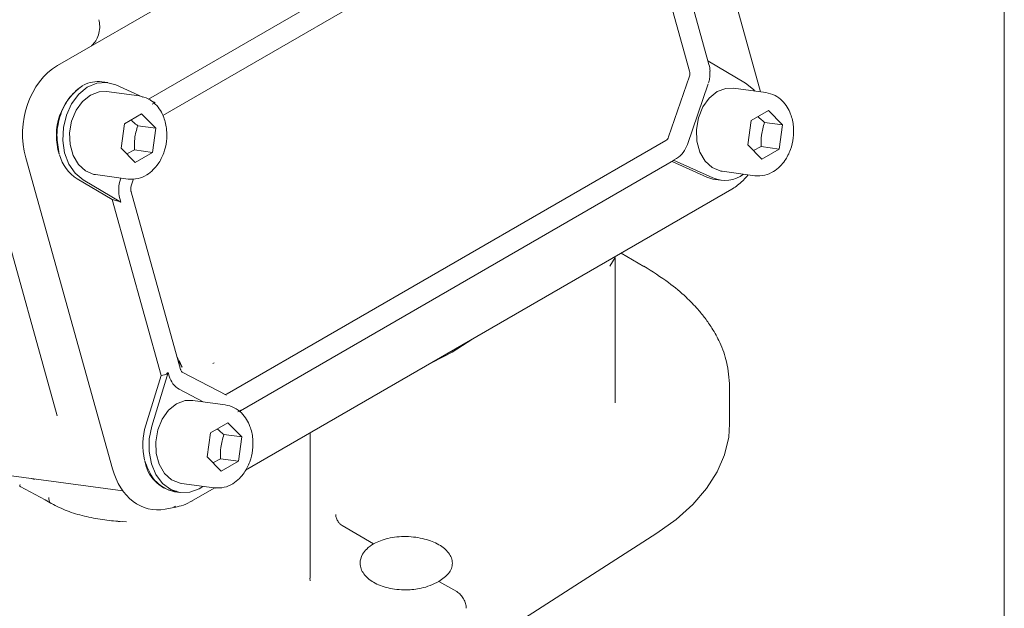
# Model space of a CAD drawing. Header units: inches. Extents: x 0.3 to 33.9, y 0.2 to 21.7.
# Tile 23 of 25: x 31.3 to 33.5, y 16.5 to 17.8. Entities that reach past the tile are written whole.
import ezdxf

# ---------------------------------------------------------------- set-up
doc = ezdxf.new("R2010")
doc.units = ezdxf.units.IN
doc.header["$MEASUREMENT"] = 0
doc.layers.add('SLD-0', color=7, linetype='Continuous', lineweight=15)

msp = doc.modelspace()

# ---------------------------------------------------------------- linework, layer by layer
at = {"color": 7, "linetype": 'Continuous', "lineweight": 15}
for p, q in [((32.62998, 18.42289), (31.43337, 17.7321)), ((32.59405, 18.2122), (31.6343, 17.65815)), ((32.98495, 17.67416), (32.84001, 18.19385)), ((31.66575, 17.62208), (32.61669, 18.17104)), ((32.82842, 17.71947), (32.71915, 18.11127)), ((32.86881, 17.74277), (32.76404, 18.11842)), ((31.51155, 17.77865), (31.50849, 17.77547)), ((32.86879, 17.74278), (32.87105, 17.73469)), ((32.95198, 17.69345), (32.86879, 17.74278)), ((32.87286, 17.70622), (32.87281, 17.71966)), ((31.54424, 17.69464), (31.53104, 17.69641)), ((31.62182, 17.6625), (31.56202, 17.68952)), ((32.7819, 17.57458), (32.82801, 17.70842)), ((32.82337, 17.55808), (32.86948, 17.69192)), ((31.61354, 17.66517), (31.54158, 17.67481)), ((32.99684, 17.67257), (32.92488, 17.68221)), ((31.64872, 17.65035), (31.63873, 17.65486)), ((31.64242, 17.64671), (31.64872, 17.65035)), ((31.58087, 17.60354), (31.61906, 17.62559)), ((31.61906, 17.62559), (31.65, 17.59412)), ((32.96417, 17.61094), (33.00235, 17.63299)), ((33.00235, 17.63299), (33.0333, 17.60152)), ((31.57363, 17.55003), (31.58087, 17.60354)), ((32.95693, 17.55743), (32.96417, 17.61094)), ((33.0333, 17.60152), (32.99369, 17.60682)), ((33.0333, 17.60152), (33.02605, 17.548)), ((31.65, 17.59412), (31.61039, 17.59943)), ((31.65, 17.59412), (31.64276, 17.5406)), ((31.8079, 17.00782), (32.77572, 17.56653)), ((31.60457, 17.51856), (31.57363, 17.55003)), ((31.60315, 17.54591), (31.586, 17.53745)), ((31.60315, 17.54591), (31.64276, 17.5406)), ((31.64276, 17.5406), (31.60457, 17.51856)), ((32.98787, 17.52596), (32.95693, 17.55743)), ((32.98645, 17.55331), (32.96929, 17.54485)), ((32.98645, 17.55331), (33.02605, 17.548)), ((33.02605, 17.548), (32.98787, 17.52596)), ((31.36322, 17.52851), (31.55448, 16.84274)), ((31.83748, 16.97067), (32.79307, 17.52232)), ((32.79001, 17.52055), (32.86667, 17.48591)), ((32.79317, 17.52331), (32.79947, 17.52695)), ((32.79317, 17.52331), (32.87987, 17.48414)), ((32.90031, 17.49885), (32.97226, 17.48921)), ((31.2857, 17.48697), (31.43278, 16.95962)), ((31.55362, 17.43637), (31.4767, 17.48199)), ((31.48991, 17.48022), (31.5731, 17.43088)), ((31.51701, 17.49145), (31.58897, 17.48181)), ((31.57316, 17.48393), (31.57241, 17.48174)), ((31.59243, 17.48146), (31.58897, 17.48181)), ((31.59636, 17.46932), (31.6009, 17.48249)), ((32.88445, 17.4808), (32.89765, 17.47903)), ((32.97572, 17.48886), (32.97226, 17.48921)), ((31.59509, 17.46395), (31.59639, 17.46932)), ((31.70497, 17.06183), (31.5957, 17.45363)), ((31.84826, 16.83951), (32.92184, 17.45927)), ((31.55362, 17.43637), (31.66191, 17.04811)), ((31.55362, 17.43637), (31.56208, 17.43443)), ((31.5731, 17.43088), (31.57084, 17.43898)), ((32.65223, 17.28957), (32.65838, 17.29942)), ((32.65808, 17.29952), (32.65813, 17.29858)), ((32.65838, 17.29942), (32.66413, 17.30899)), ((32.66413, 16.98792), (32.66413, 17.30899)), ((32.72751, 17.28915), (32.67733, 17.31812)), ((32.30463, 17.09954), (32.3476, 17.12777)), ((31.70212, 17.08144), (31.70861, 17.06708)), ((32.26001, 17.07721), (32.30463, 17.09954)), ((31.77929, 17.07632), (31.77585, 17.0746)), ((31.66191, 17.04811), (31.62824, 16.93866)), ((31.67786, 17.05527), (31.64144, 16.93689)), ((31.66191, 17.04811), (31.66937, 17.04971)), ((31.67786, 17.05527), (31.68012, 17.04718)), ((31.80635, 17.00462), (31.70873, 17.05548)), ((31.70179, 17.01783), (31.75468, 16.99028)), ((32.91673, 16.94187), (32.91673, 17.02405)), ((31.80359, 16.98372), (31.73164, 16.99337)), ((31.83795, 16.97187), (31.83164, 16.96824)), ((31.83638, 16.96778), (31.83795, 16.97187)), ((31.77093, 16.9221), (31.80911, 16.94414)), ((31.80911, 16.94414), (31.84005, 16.91267)), ((31.76368, 16.86859), (31.77093, 16.9221)), ((31.84005, 16.91267), (31.80044, 16.91798)), ((31.84005, 16.91267), (31.83281, 16.85916)), ((31.99114, 16.60102), (31.99114, 16.92199)), ((31.79463, 16.83712), (31.76368, 16.86859)), ((31.7932, 16.86447), (31.77605, 16.85601)), ((31.7932, 16.86447), (31.83281, 16.85916)), ((31.83281, 16.85916), (31.79463, 16.83712)), ((31.32081, 16.82848), (31.57733, 16.7941)), ((31.37617, 16.82107), (31.38237, 16.81921)), ((31.35083, 16.8031), (31.40595, 16.77376)), ((31.70706, 16.81001), (31.77902, 16.80036)), ((31.72786, 16.77001), (31.78061, 16.80046)), ((31.78248, 16.80002), (31.77902, 16.80036)), ((31.6912, 16.79195), (31.70441, 16.79018)), ((31.40576, 16.77387), (31.41748, 16.76711)), ((31.6712, 16.75326), (31.69438, 16.75776)), ((31.68983, 16.75848), (31.69387, 16.75977)), ((31.55702, 16.72801), (31.58574, 16.72577)), ((32.0616, 16.71736), (32.13107, 16.67725)), ((32.3356, 16.43078), (32.7562, 16.70044)), ((31.99092, 16.59554), (31.99022, 16.60098)), ((32.27496, 16.59418), (32.31439, 16.57143))]:
    msp.add_line(p, q, dxfattribs=at)
at = {"color": 7, "linetype": 'Continuous', "lineweight": 15, "flags": 128}
for points in [[(31.56202, 17.68952), (31.54135, 17.69495), (31.5199, 17.69318), (31.49906, 17.68432), (31.48017, 17.66894), (31.46444, 17.64803), (31.45289, 17.62294), (31.44626, 17.59528), (31.44499, 17.56684), (31.44915, 17.53945), (31.45847, 17.51487), (31.47235, 17.4947), (31.48991, 17.48022)], [(32.97222, 17.67587), (32.96954, 17.67897), (32.95198, 17.69345)], [(31.51701, 17.49145), (31.51365, 17.49202), (31.49522, 17.49956), (31.47954, 17.51387), (31.46789, 17.5338), (31.46122, 17.55772), (31.46006, 17.5837), (31.46452, 17.60963), (31.47422, 17.63342), (31.48838, 17.65314), (31.50586, 17.66718), (31.52523, 17.67441), (31.54158, 17.67481)], [(32.90031, 17.49885), (32.89695, 17.49941), (32.87851, 17.50696), (32.86283, 17.52127), (32.85119, 17.5412), (32.84452, 17.56512), (32.84336, 17.5911), (32.84781, 17.61703), (32.85751, 17.64082), (32.87168, 17.66053), (32.88915, 17.67458), (32.90853, 17.68181), (32.92488, 17.68221)], [(31.70706, 16.81001), (31.70371, 16.81057), (31.68527, 16.81811), (31.66959, 16.83243), (31.65795, 16.85235), (31.65127, 16.87627), (31.65012, 16.90225), (31.65457, 16.92819), (31.66427, 16.95198), (31.67843, 16.97169), (31.69591, 16.98573), (31.71529, 16.99297), (31.73164, 16.99337)], [(31.64144, 16.93689), (31.63571, 16.90896), (31.63537, 16.88057), (31.64044, 16.85355), (31.6506, 16.82962), (31.66518, 16.81033), (31.68326, 16.79694), (31.70366, 16.79029), (31.72507, 16.79082), (31.74612, 16.79849), (31.7544, 16.80366)], [(32.7562, 16.70044), (32.79874, 16.73089), (32.83532, 16.76381), (32.86551, 16.79882), (32.88896, 16.83552), (32.90539, 16.87347), (32.91462, 16.91222), (32.91673, 16.94187)]]:
    msp.add_lwpolyline(points, dxfattribs=at)
at = {"color": 7, "linetype": 'Continuous', "lineweight": 15}
for centre, radius, start, end in [((32.80521, 17.71653), 0.06829, 2.79008, 15.41865), ((32.8102, 17.7146), 0.01885, 340.84975, 14.95321), ((31.56422, 17.57761), 0.13345, 124.00744, 197.96981), ((31.52274, 17.62944), 0.06748, 82.9377, 118.27767), ((32.76789, 17.57894), 0.01467, 302.27176, 342.71608), ((32.76916, 17.57495), 0.05677, 302.27176, 342.71608), ((31.52697, 17.55978), 0.09262, 195.54916, 237.13125), ((31.64134, 17.4578), 0.07296, 160.84975, 194.95321), ((32.89294, 17.54378), 0.06355, 245.57869, 262.31902), ((32.90648, 17.54729), 0.06853, 247.14722, 306.92081), ((31.72503, 17.05768), 0.04613, 193.16088, 239.74785), ((31.80335, 17.01538), 0.00882, 264.95808, 301.04015), ((31.76845, 16.89516), 0.1468, 162.76633, 193.20269), ((31.7082, 16.87359), 0.08338, 189.30742, 258.24119)]:
    msp.add_arc(centre, radius, start, end, dxfattribs=at)
for centre, major_axis, ratio, start_param, end_param in [((31.47717, 17.58922), (0.01652, 0.15649), 0.7652761, 0.5078143, 2.0484524), ((32.76777, 17.53196), (0.02558, -0.00935), 0.1278927, 6.1765399, 6.4559647), ((31.58001, 17.42269), (0.02479, -0.0116), 0.1754199, 1.934197, 2.4578865), ((31.67587, 17.07899), (0.01029, 0.02909), 0.4454916, 3.4093215, 3.933011), ((31.66599, 16.91218), (0.02518, 0.15953), 0.7264498, 2.1322055, 3.3995405)]:
    msp.add_ellipse(centre, major_axis=major_axis, ratio=ratio, start_param=start_param, end_param=end_param, dxfattribs=at)
for points, knots in [([(31.52442, 17.83332), (31.52534, 17.82867), (31.52724, 17.81911), (31.52537, 17.80364), (31.52021, 17.78921), (31.51438, 17.78211), (31.51155, 17.77865)], [0, 0, 0, 0, 0.2432216, 0.5, 0.7567784, 1, 1, 1, 1]), ([(31.4896, 17.68819), (31.47966, 17.68085), (31.46441, 17.6696), (31.44902, 17.64562), (31.43976, 17.62467), (31.43396, 17.60192), (31.43066, 17.57164), (31.43469, 17.55035), (31.43732, 17.53646)], [0, 0, 0, 0, 0.2408535, 0.3692785, 0.5, 0.6307215, 0.7591465, 1, 1, 1, 1]), ([(32.87002, 17.6941), (32.8703, 17.69481), (32.87181, 17.69865), (32.87239, 17.70282), (32.87286, 17.70622)], [0, 0, 0, 0, 0.1849277, 1, 1, 1, 1]), ([(32.97223, 17.48921), (32.97976, 17.48904), (32.99395, 17.48871), (33.01304, 17.49722), (33.02769, 17.50877), (33.04099, 17.52477), (33.05175, 17.54572), (33.05802, 17.57195), (33.05845, 17.59901), (33.0532, 17.62216), (33.04392, 17.64116), (33.03251, 17.6556), (33.0167, 17.66777), (33.00369, 17.67091), (32.99687, 17.67256)], [0, 0, 0, 0, 0.0940915, 0.1773293, 0.2496447, 0.3113651, 0.4112302, 0.5041934, 0.5930114, 0.6954503, 0.7588994, 0.8307688, 0.9111825, 1, 1, 1, 1]), ([(31.58893, 17.48181), (31.59646, 17.48164), (31.61065, 17.48131), (31.62975, 17.48982), (31.6444, 17.50137), (31.6577, 17.51737), (31.66846, 17.53832), (31.67472, 17.56455), (31.67515, 17.59161), (31.6699, 17.61476), (31.66063, 17.63376), (31.64922, 17.6482), (31.6334, 17.66037), (31.6204, 17.66351), (31.61357, 17.66517)], [0, 0, 0, 0, 0.0940915, 0.1773293, 0.2496447, 0.3113651, 0.4112302, 0.5041934, 0.5930114, 0.6954503, 0.7588994, 0.8307688, 0.9111825, 1, 1, 1, 1]), ([(31.59574, 17.61213), (31.59755, 17.61041), (31.60202, 17.60617), (31.60727, 17.60194), (31.61039, 17.59943)], [0, 0, 0, 0, 0.4048521, 1, 1, 1, 1]), ([(32.97904, 17.61952), (32.98084, 17.61781), (32.98531, 17.61357), (32.99056, 17.60934), (32.99369, 17.60682)], [0, 0, 0, 0, 0.4048521, 1, 1, 1, 1]), ([(32.99369, 17.60682), (32.99095, 17.59746), (32.98584, 17.57994), (32.98625, 17.56177), (32.98645, 17.55331)], [0, 0, 0, 0, 0.5347467, 1, 1, 1, 1]), ([(31.61039, 17.59943), (31.60766, 17.59006), (31.60255, 17.57254), (31.60296, 17.55437), (31.60315, 17.54591)], [0, 0, 0, 0, 0.5347467, 1, 1, 1, 1]), ([(32.92032, 17.45844), (32.92792, 17.46337), (32.94144, 17.47213), (32.9525, 17.4854), (32.95735, 17.49121)], [0, 0, 0, 0, 0.562342, 1, 1, 1, 1]), ([(31.59574, 17.45367), (31.59562, 17.45407), (31.59522, 17.45534), (31.59473, 17.45878), (31.59495, 17.46194), (31.59509, 17.46395)], [0, 0, 0, 0, 0.1438653, 0.4557387, 1, 1, 1, 1]), ([(32.91673, 17.02402), (32.91545, 17.04213), (32.91312, 17.07492), (32.89728, 17.11804), (32.88002, 17.15001), (32.86316, 17.17437), (32.8446, 17.19716), (32.81866, 17.22382), (32.78037, 17.25631), (32.74622, 17.27752), (32.72745, 17.28919)], [0, 0, 0, 0, 0.1812132, 0.328005, 0.4403964, 0.5185259, 0.5936226, 0.6990263, 0.8345653, 1, 1, 1, 1]), ([(31.70869, 17.06638), (31.70582, 17.07098), (31.70128, 17.07826), (31.69808, 17.08741), (31.69689, 17.09078)], [0, 0, 0, 0, 0.6316725, 1, 1, 1, 1]), ([(31.70853, 17.05559), (31.70854, 17.05558), (31.70857, 17.05555), (31.70716, 17.05677), (31.7057, 17.05936), (31.70517, 17.06131), (31.70501, 17.06189)], [0, 0, 0, 0, 0.170383, 0.581933, 0.8748486, 1, 1, 1, 1]), ([(31.77899, 16.80037), (31.78652, 16.8002), (31.8007, 16.79987), (31.8198, 16.80837), (31.83445, 16.81992), (31.84775, 16.83593), (31.85851, 16.85687), (31.86478, 16.8831), (31.8652, 16.91016), (31.85996, 16.93332), (31.85068, 16.95232), (31.83927, 16.96675), (31.82346, 16.97892), (31.81045, 16.98207), (31.80362, 16.98372)], [0, 0, 0, 0, 0.0940915, 0.17732928, 0.24964471, 0.31136509, 0.41123015, 0.50419341, 0.5930114, 0.69545025, 0.75889938, 0.83076881, 0.91118249, 1, 1, 1, 1]), ([(31.78579, 16.93068), (31.7876, 16.92896), (31.79207, 16.92472), (31.79732, 16.9205), (31.80044, 16.91798)], [0, 0, 0, 0, 0.4048521, 1, 1, 1, 1]), ([(31.80044, 16.91798), (31.79771, 16.90861), (31.7926, 16.89109), (31.79301, 16.87292), (31.7932, 16.86447)], [0, 0, 0, 0, 0.5347467, 1, 1, 1, 1]), ([(31.62595, 16.86012), (31.63072, 16.84748), (31.63804, 16.8281), (31.65497, 16.80943), (31.6701, 16.79897), (31.68414, 16.79332), (31.69302, 16.79303), (31.696, 16.79294)], [0, 0, 0, 0, 0.34556843, 0.52982826, 0.71738305, 0.90493784, 1, 1, 1, 1]), ([(31.35095, 16.80798), (31.35062, 16.80699), (31.34998, 16.80501), (31.35004, 16.80343), (31.35123, 16.80309), (31.35155, 16.803)], [0, 0, 0, 0, 0.4222565, 0.8433806, 1, 1, 1, 1]), ([(31.41391, 16.77934), (31.41415, 16.77671), (31.41462, 16.77145), (31.41732, 16.76707), (31.4197, 16.76607), (31.42029, 16.76581)], [0, 0, 0, 0, 0.4285344, 0.8570632, 1, 1, 1, 1]), ([(31.42016, 16.76558), (31.43133, 16.76), (31.45345, 16.74894), (31.49225, 16.73755), (31.53229, 16.72975), (31.55876, 16.72723), (31.57189, 16.72598)], [0, 0, 0, 0, 0.2561889, 0.5079054, 0.7560032, 1, 1, 1, 1]), ([(31.69229, 16.7576), (31.69867, 16.75894), (31.71199, 16.76174), (31.72452, 16.76841), (31.73105, 16.77189)], [0, 0, 0, 0, 0.4785389, 1, 1, 1, 1]), ([(32.04745, 16.74186), (32.04754, 16.74043), (32.04771, 16.73767), (32.04897, 16.73332), (32.05072, 16.7293), (32.05342, 16.72481), (32.0571, 16.7204), (32.0602, 16.7183), (32.0616, 16.71736)], [0, 0, 0, 0, 0.1608115, 0.3114654, 0.4519727, 0.5822552, 0.8113045, 1, 1, 1, 1]), ([(32.13107, 16.67725), (32.14108, 16.68165), (32.15648, 16.68841), (32.18221, 16.6924), (32.203, 16.69333), (32.22388, 16.69179), (32.24932, 16.68688), (32.2767, 16.67603), (32.29527, 16.66035), (32.30332, 16.64593), (32.30551, 16.63416), (32.30328, 16.6225), (32.2955, 16.60816), (32.28305, 16.59969), (32.27496, 16.59418)], [0, 0, 0, 0, 0.1197475, 0.1842058, 0.2500278, 0.3158451, 0.3802907, 0.5, 0.6197093, 0.6841549, 0.7499722, 0.8157942, 0.8802525, 1, 1, 1, 1]), ([(32.27496, 16.59418), (32.26872, 16.59087), (32.25702, 16.58468), (32.23257, 16.57775), (32.20724, 16.57481), (32.1824, 16.57597), (32.15693, 16.5803), (32.12928, 16.59092), (32.11064, 16.60702), (32.10268, 16.62199), (32.1001, 16.63666), (32.10441, 16.65174), (32.11548, 16.66639), (32.12564, 16.67347), (32.13107, 16.67725)], [0, 0, 0, 0, 0.07756, 0.1451678, 0.2501089, 0.3152891, 0.3787563, 0.5, 0.6212427, 0.6847101, 0.749891, 0.8548305, 0.9224388, 1, 1, 1, 1]), ([(32.3356, 16.53471), (32.33528, 16.53811), (32.33463, 16.54489), (32.32982, 16.55567), (32.32413, 16.56343), (32.31883, 16.56854), (32.31589, 16.57045), (32.31439, 16.57143)], [0, 0, 0, 0, 0.2507143, 0.499136, 0.7346428, 0.8637143, 1, 1, 1, 1])]:
    msp.add_open_spline(points, degree=3, knots=knots, dxfattribs=at)
at = {"layer": 'SLD-0'}
msp.add_line((33.52288, 0.4106), (33.52288, 21.4106), dxfattribs=at)

doc.saveas('drawing.dxf')
